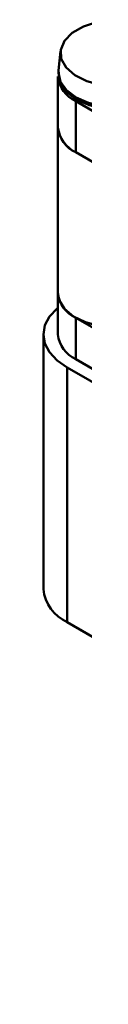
# Model space of a CAD drawing. Header units: millimetres. Extents: x 2 to 208, y 2 to 146.
# Tile 3 of 9: x 144 to 145, y 89 to 113. Entities that reach past the tile are written whole.
import ezdxf

# ---------------------------------------------------------------- set-up
doc = ezdxf.new("R2010")
doc.units = ezdxf.units.MM
doc.header["$LTSCALE"] = 0.5
doc.layers.add('SOL', color=7, linetype='Continuous', lineweight=50)

msp = doc.modelspace()

# ---------------------------------------------------------------- linework, layer by layer
at = {"layer": 'SOL'}
for p, q in [((144.4440699, 112.1914781), (144.3924382, 111.7105174)), ((144.3795939, 111.5685252), (144.3795939, 110.3058864)), ((144.3924382, 111.7105174), (144.3900855, 111.6796086)), ((180.1747518, 90.5460163), (144.8194127, 110.9562191)), ((144.8194127, 109.6935803), (144.8194127, 110.9562191)), ((144.3800729, 110.2840116), (144.3800729, 106.2231823)), ((180.1747518, 89.2833775), (144.8194127, 109.6935803)), ((144.3803031, 106.2080125), (144.3803031, 105.2013656)), ((161.0828687, 96.222183), (144.8194127, 105.6108763)), ((144.8194127, 104.5890595), (144.8194127, 105.6108763)), ((144.0214943, 105.2013656), (144.0214943, 98.9140013)), ((144.8194127, 104.5890595), (161.0828687, 95.2003662)), ((144.6072807, 104.3849575), (160.7293153, 95.077905)), ((144.6072807, 104.3849575), (144.6072807, 98.0975932)), ((144.6072807, 98.0975932), (160.7293153, 88.7905407)), ((144.6072807, 98.0975932), (144.8194127, 97.9750922)), ((160.9414474, 88.6680397), (144.8194127, 97.9750922))]:
    msp.add_line(p, q, dxfattribs=at)
at = {"layer": 'SOL', "flags": 128}
for points in [[(146.8974284, 111.5527969), (146.5852229, 111.4161224), (146.2207196, 111.3331422), (145.8309521, 111.3100107), (145.4448277, 111.3484434), (145.0909834, 111.4455899), (144.7956623, 111.5942453), (144.580767, 111.7833846), (144.4622352, 111.99898), (144.448858, 112.225042), (144.5416274, 112.4448045), (144.7336632, 112.6419688), (145.010723, 112.801912), (145.3522585, 112.9127719), (145.7329396, 112.9663265), (146.1245328, 112.958604), (146.4979956, 112.8901771), (146.8256299, 112.7661207), (147.0831366, 112.5956354), (147.2514175, 112.3913655), (147.3179921, 112.1684606), (147.2779228, 111.9434526), (147.1341813, 111.7330293), (146.8974284, 111.5527969)], [(144.3900855, 111.6796086), (144.3895843, 111.6572959), (144.4403715, 111.4345974), (144.5892719, 111.2270755), (144.8261383, 111.0488724), (145.1348286, 110.9121323), (145.4943061, 110.8261739), (145.8800729, 110.7968551), (146.2658398, 110.8261739), (146.6253172, 110.9121323), (146.9340075, 111.0488724), (147.0210949, 111.1036938)], [(144.3800729, 106.2231823), (144.4119991, 106.0454758), (144.5416948, 105.8321816), (144.7625987, 105.6455335), (145.0596567, 105.4982512), (145.4126247, 105.4003717), (145.7974485, 105.3585654), (146.187903, 105.3756814), (146.5573794, 105.4505531), (146.8806985, 105.5780782), (147.1358266, 105.7495661), (147.3053771, 105.9533302), (147.3777956, 106.1754843), (147.3800729, 106.2231823)], [(144.3803031, 105.8612162), (144.358555, 105.8428133), (144.1737352, 105.6432025), (144.0599237, 105.4266121), (144.0214943, 105.2013656), (144.0599237, 104.9761191), (144.1737352, 104.7595287), (144.358555, 104.5599178), (144.6072807, 104.3849575)]]:
    msp.add_lwpolyline(points, dxfattribs=at)
at = {"layer": 'SOL'}
for centre, radius, start, end in [((145.1301458, 111.6435321), 0.7542905, 185.70694706, 245.67235644), ((145.1301458, 110.3808933), 0.7542905, 185.70694706, 245.67235644), ((145.1590839, 110.4010699), 0.7848045, 186.96616102, 244.35397993), ((145.1310533, 106.2979711), 0.7544661, 185.6889636, 245.60273359), ((145.1310533, 105.2761544), 0.7544661, 185.6889636, 245.60273359), ((145.0224084, 99.0138141), 1.0058786, 185.69479925, 245.62534171)]:
    msp.add_arc(centre, radius, start, end, dxfattribs=at)
msp.add_open_spline([(144.3989487, 111.6748281), (144.3976135, 111.6192979), (144.3944757, 111.488794), (144.493965, 111.2932108), (144.6692973, 111.1035156), (144.919183, 110.9449121), (145.2281553, 110.8265256), (145.5775045, 110.7565848), (145.9450515, 110.739032), (146.3076506, 110.7757301), (146.6425768, 110.8595513), (146.825036, 110.9513008), (146.9135619, 110.9958159)], degree=3, knots=[0, 0, 0, 0, 0.0731354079, 0.1718788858, 0.2721384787, 0.3757130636, 0.48083499, 0.5859141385, 0.6908199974, 0.7957469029, 0.9009001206, 1, 1, 1, 1], dxfattribs=at)

doc.saveas('drawing.dxf')
